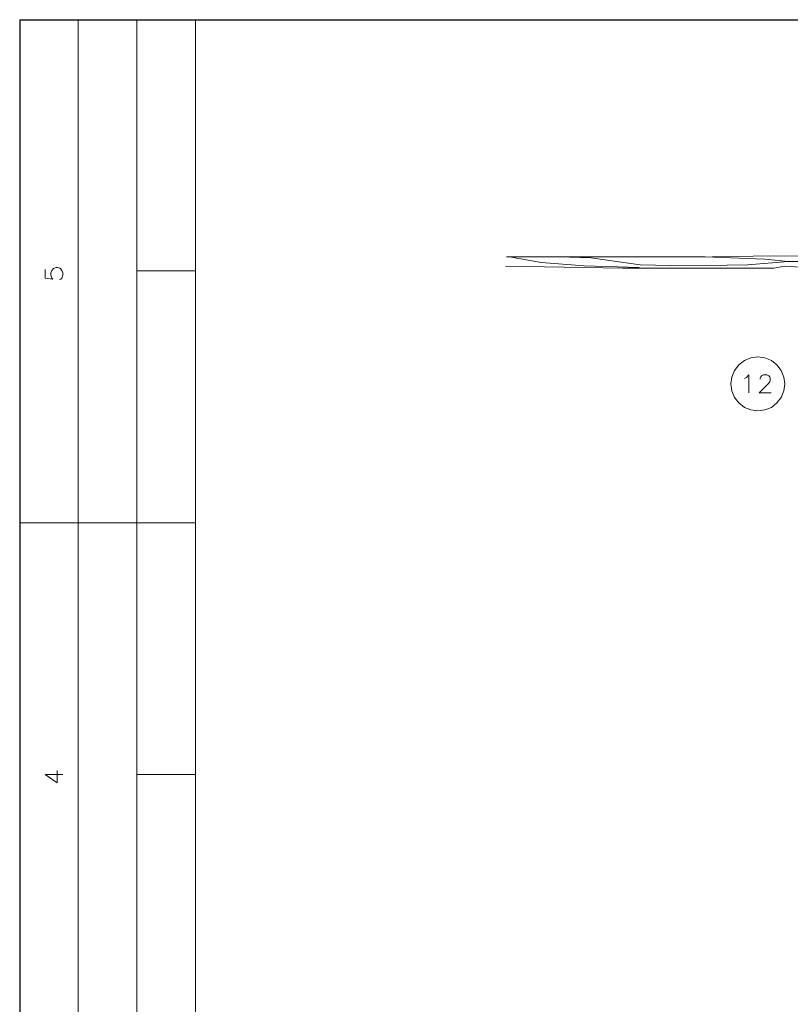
# Model space of a CAD drawing. Header units: millimetres. Extents: x 8 to 202, y 3 to 294.
# Tile 16 of 19: x 8 to 77, y 206 to 294. Entities that reach past the tile are written whole.
import ezdxf

# ---------------------------------------------------------------- set-up
doc = ezdxf.new("R2010")
doc.units = ezdxf.units.MM
doc.layers.add('DGE_CONTORNOS', color=7, linetype='Continuous', lineweight=0)

msp = doc.modelspace()

# ---------------------------------------------------------------- linework, layer by layer
at = {"layer": 'DGE_CONTORNOS', "lineweight": 25}
for points in [[(7.874, 293.9063), (201.9723, 293.9063)], [(7.874, 293.9063), (7.874, 3.2456)]]:
    msp.add_lwpolyline(points, dxfattribs=at)
at = {"layer": 'DGE_CONTORNOS', "lineweight": 5}
for points in [[(13.081, 293.9063), (13.081, 22.6343)], [(18.3303, 293.9063), (18.3303, 22.6343)], [(23.5797, 293.9063), (23.5797, 22.6343)], [(51.3503, 272.7397), (69.088, 272.7397), (74.422, 272.528), (76.4963, 272.3163)], [(63.2037, 271.766), (58.293, 271.9354), (54.4407, 272.2317), (51.6043, 272.7397)], [(83.185, 272.02), (81.6187, 272.147), (79.375, 272.3163), (76.4963, 272.3163), (72.898, 272.02), (67.3523, 271.9354), (63.2883, 272.02), (58.8857, 272.655), (56.007, 272.7397)], [(85.0477, 272.4434), (82.7617, 272.7397), (75.2263, 272.8243), (69.723, 272.7397)], [(80.9837, 271.9777), (77.597, 271.8083), (76.2, 271.893), (75.2263, 271.7237), (61.722, 271.7237), (51.2657, 271.893)], [(23.5797, 271.4697), (18.3303, 271.4697)], [(76.2, 261.3944), (76.1153, 261.987), (75.8613, 262.5797), (75.4803, 263.0877), (75.0147, 263.4687), (74.422, 263.7227), (73.787, 263.8073), (73.152, 263.7227), (72.6017, 263.4687), (72.0937, 263.0877), (71.7127, 262.5797), (71.4587, 261.987), (71.374, 261.3944), (71.4587, 260.7594), (71.7127, 260.1667), (72.0937, 259.701), (72.6017, 259.2777), (73.152, 259.066), (73.787, 258.9813), (74.422, 259.066), (75.0147, 259.2777), (75.4803, 259.701), (75.8613, 260.1667), (76.1153, 260.7594), (76.2, 261.3944)], [(7.874, 248.9907), (23.5797, 248.9907)], [(23.5797, 226.5117), (18.3303, 226.5117)]]:
    msp.add_lwpolyline(points, dxfattribs=at)
at = {"layer": 'DGE_CONTORNOS', "lineweight": 13}
for points in [[(10.16, 271.5967), (10.16, 270.8347), (10.8373, 270.75), (10.7527, 270.8347), (10.668, 271.0887), (10.668, 271.3003), (10.7527, 271.512), (10.8797, 271.6813), (11.1337, 271.766), (11.2607, 271.766), (11.5147, 271.6813), (11.6417, 271.512), (11.7263, 271.3003), (11.7263, 271.0887), (11.6417, 270.8347), (11.557, 270.75), (11.43, 270.7077)], [(72.6017, 261.86), (72.771, 261.9447), (72.9827, 262.1987), (72.9827, 260.59)], [(73.9987, 261.8177), (73.9987, 261.86), (74.041, 262.0294), (74.1257, 262.114), (74.295, 262.1987), (74.5913, 262.1987), (74.7607, 262.114), (74.8453, 262.0294), (74.8877, 261.86), (74.8877, 261.733), (74.8453, 261.5637), (74.676, 261.352), (73.914, 260.59), (74.9723, 260.59)], [(10.16, 226.5117), (11.2183, 225.7497), (11.2183, 226.8504)], [(10.16, 226.5117), (11.7263, 226.5117)]]:
    msp.add_lwpolyline(points, dxfattribs=at)

doc.saveas('drawing.dxf')
